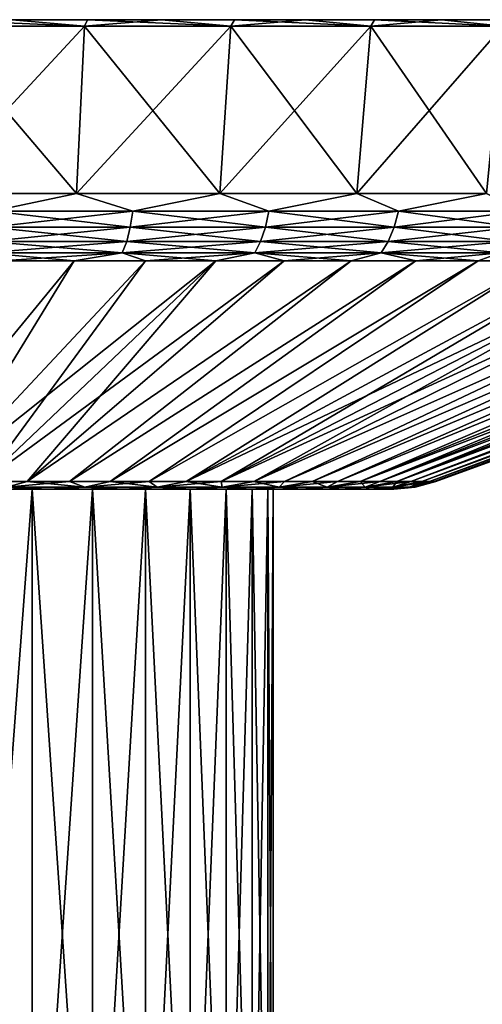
# Model space of a CAD drawing. Header units: metres. Extents: x -109 to 109, y -144 to 54.
# Tile 149 of 150: x 84 to 94, y 31 to 54. Entities that reach past the tile are written whole.
import ezdxf

# ---------------------------------------------------------------- set-up
doc = ezdxf.new("R2010")
doc.units = ezdxf.units.M
doc.layers.add('solid_20062313_XXX', color=7, linetype='CONTINUOUS')

msp = doc.modelspace()

# ---------------------------------------------------------------- linework, layer by layer
at = {"layer": 'solid_20062313_XXX'}
for points in [[(44.850693, 53.599998), (108.149307, 53.599998), (108.099503, 53.599998, -1.774779)], [(44.900494, 53.599998, 1.774779), (108.149307, 53.599998), (44.850693, 53.599998)], [(44.850693, 53.599998), (108.099503, 53.599998, -1.774779), (44.900494, 53.599998, -1.774779)], [(108.099503, 53.599998, 1.774779), (108.149307, 53.599998), (44.900494, 53.599998, 1.774779)], [(44.900494, 53.599998, -1.774779), (108.099503, 53.599998, -1.774779), (107.950294, 53.599998, -3.543631)], [(44.900494, 53.599998, -1.774779), (107.950294, 53.599998, -3.543631), (45.049702, 53.599998, -3.543631)], [(108.099503, 53.599998, 1.774779), (44.900494, 53.599998, 1.774779), (45.049702, 53.599998, 3.543631)], [(45.049702, 53.599998, -3.543631), (107.950294, 53.599998, -3.543631), (107.702103, 53.599998, -5.301583)], [(45.049702, 53.599998, -3.543631), (107.702103, 53.599998, -5.301583), (45.297894, 53.599998, -5.301583)], [(107.950294, 53.599998, 3.543631), (45.049702, 53.599998, 3.543631), (45.297894, 53.599998, 5.301583)], [(108.099503, 53.599998, 1.774779), (45.049702, 53.599998, 3.543631), (107.950294, 53.599998, 3.543631)], [(45.297894, 53.599998, -5.301583), (107.702103, 53.599998, -5.301583), (107.355751, 53.599998, -7.042778)], [(45.297894, 53.599998, -5.301583), (107.355751, 53.599998, -7.042778), (45.644249, 53.599998, -7.042778)], [(107.702103, 53.599998, 5.301583), (45.297894, 53.599998, 5.301583), (45.644249, 53.599998, 7.042778)], [(107.950294, 53.599998, 3.543631), (45.297894, 53.599998, 5.301583), (107.702103, 53.599998, 5.301583)], [(45.644249, 53.599998, -7.042778), (107.355751, 53.599998, -7.042778), (106.912369, 53.599998, -8.761629)], [(45.644249, 53.599998, -7.042778), (106.912369, 53.599998, -8.761629), (46.087635, 53.599998, -8.761629)], [(107.355751, 53.599998, 7.042778), (45.644249, 53.599998, 7.042778), (46.087635, 53.599998, 8.761629)], [(107.702103, 53.599998, 5.301583), (45.644249, 53.599998, 7.042778), (107.355751, 53.599998, 7.042778)], [(46.087635, 53.599998, -8.761629), (106.912369, 53.599998, -8.761629), (106.373253, 53.599998, -10.453055)], [(46.087635, 53.599998, -8.761629), (106.373253, 53.599998, -10.453055), (46.626743, 53.599998, -10.453055)], [(106.912369, 53.599998, 8.761629), (46.087635, 53.599998, 8.761629), (46.626743, 53.599998, 10.453055)], [(107.355751, 53.599998, 7.042778), (46.087635, 53.599998, 8.761629), (106.912369, 53.599998, 8.761629)], [(46.626743, 53.599998, -10.453055), (106.373253, 53.599998, -10.453055), (105.740135, 53.599998, -12.111674)], [(46.626743, 53.599998, -10.453055), (105.740135, 53.599998, -12.111674), (47.259865, 53.599998, -12.111674)], [(106.373253, 53.599998, 10.453055), (46.626743, 53.599998, 10.453055), (47.259865, 53.599998, 12.111674)], [(106.912369, 53.599998, 8.761629), (46.626743, 53.599998, 10.453055), (106.373253, 53.599998, 10.453055)], [(47.259865, 53.599998, -12.111674), (105.740135, 53.599998, -12.111674), (105.015091, 53.599998, -13.731997)], [(47.259865, 53.599998, -12.111674), (105.015091, 53.599998, -13.731997), (47.984905, 53.599998, -13.731997)], [(105.740135, 53.599998, 12.111674), (47.259865, 53.599998, 12.111674), (47.984905, 53.599998, 13.731997)], [(106.373253, 53.599998, 10.453055), (47.259865, 53.599998, 12.111674), (105.740135, 53.599998, 12.111674)], [(47.984905, 53.599998, -13.731997), (105.015091, 53.599998, -13.731997), (104.20031, 53.599998, -15.309191)], [(47.984905, 53.599998, -13.731997), (104.20031, 53.599998, -15.309191), (48.799694, 53.599998, -15.309191)], [(105.015091, 53.599998, 13.731997), (47.984905, 53.599998, 13.731997), (48.799694, 53.599998, 15.309191)], [(105.740135, 53.599998, 12.111674), (47.984905, 53.599998, 13.731997), (105.015091, 53.599998, 13.731997)], [(48.799694, 53.599998, -15.309191), (104.20031, 53.599998, -15.309191), (103.298225, 53.599998, -16.838459)], [(48.799694, 53.599998, -15.309191), (103.298225, 53.599998, -16.838459), (49.701775, 53.599998, -16.838459)], [(104.20031, 53.599998, 15.309191), (48.799694, 53.599998, 15.309191), (49.701775, 53.599998, 16.838459)], [(105.015091, 53.599998, 13.731997), (48.799694, 53.599998, 15.309191), (104.20031, 53.599998, 15.309191)], [(49.701775, 53.599998, -16.838459), (103.298225, 53.599998, -16.838459), (102.311958, 53.599998, -18.314514)], [(49.701775, 53.599998, -16.838459), (102.311958, 53.599998, -18.314514), (50.688042, 53.599998, -18.314514)], [(103.298225, 53.599998, 16.838459), (49.701775, 53.599998, 16.838459), (50.688042, 53.599998, 18.314514)], [(104.20031, 53.599998, 15.309191), (49.701775, 53.599998, 16.838459), (103.298225, 53.599998, 16.838459)], [(50.688042, 53.599998, -18.314514), (102.311958, 53.599998, -18.314514), (101.244438, 53.599998, -19.733002)], [(50.688042, 53.599998, -18.314514), (101.244438, 53.599998, -19.733002), (51.755562, 53.599998, -19.733002)], [(102.311958, 53.599998, 18.314514), (50.688042, 53.599998, 18.314514), (51.755562, 53.599998, 19.733002)], [(103.298225, 53.599998, 16.838459), (50.688042, 53.599998, 18.314514), (102.311958, 53.599998, 18.314514)], [(51.755562, 53.599998, -19.733002), (101.244438, 53.599998, -19.733002), (100.098915, 53.599998, -21.08956)], [(51.755562, 53.599998, -19.733002), (100.098915, 53.599998, -21.08956), (52.901081, 53.599998, -21.08956)], [(101.244438, 53.599998, 19.733002), (51.755562, 53.599998, 19.733002), (52.901081, 53.599998, 21.08956)], [(102.311958, 53.599998, 18.314514), (51.755562, 53.599998, 19.733002), (101.244438, 53.599998, 19.733002)], [(52.901081, 53.599998, -21.08956), (100.098915, 53.599998, -21.08956), (98.879364, 53.599998, -22.379511)], [(52.901081, 53.599998, -21.08956), (98.879364, 53.599998, -22.379511), (54.120636, 53.599998, -22.379511)], [(100.098915, 53.599998, 21.08956), (52.901081, 53.599998, 21.08956), (54.120636, 53.599998, 22.379511)], [(101.244438, 53.599998, 19.733002), (52.901081, 53.599998, 21.08956), (100.098915, 53.599998, 21.08956)], [(54.120636, 53.599998, -22.379511), (98.879364, 53.599998, -22.379511), (97.589386, 53.599998, -23.599064)], [(54.120636, 53.599998, -22.379511), (97.589386, 53.599998, -23.599064), (55.41061, 53.599998, -23.599064)], [(98.879364, 53.599998, 22.379511), (54.120636, 53.599998, 22.379511), (55.41061, 53.599998, 23.599064)], [(100.098915, 53.599998, 21.08956), (54.120636, 53.599998, 22.379511), (98.879364, 53.599998, 22.379511)], [(55.41061, 53.599998, -23.599064), (97.589386, 53.599998, -23.599064), (96.232941, 53.599998, -24.744471)], [(55.41061, 53.599998, -23.599064), (96.232941, 53.599998, -24.744471), (56.767059, 53.599998, -24.744471)], [(97.589386, 53.599998, 23.599064), (55.41061, 53.599998, 23.599064), (56.767059, 53.599998, 24.744471)], [(98.879364, 53.599998, 22.379511), (55.41061, 53.599998, 23.599064), (97.589386, 53.599998, 23.599064)], [(56.767059, 53.599998, -24.744471), (96.232941, 53.599998, -24.744471), (94.814537, 53.599998, -25.811935)], [(56.767059, 53.599998, -24.744471), (94.814537, 53.599998, -25.811935), (58.185467, 53.599998, -25.811935)], [(96.232941, 53.599998, 24.744471), (56.767059, 53.599998, 24.744471), (58.185467, 53.599998, 25.811935)], [(97.589386, 53.599998, 23.599064), (56.767059, 53.599998, 24.744471), (96.232941, 53.599998, 24.744471)], [(58.185467, 53.599998, -25.811935), (94.814537, 53.599998, -25.811935), (93.338547, 53.599998, -26.798157)], [(58.185467, 53.599998, -25.811935), (93.338547, 53.599998, -26.798157), (59.661449, 53.599998, -26.798157)], [(94.814537, 53.599998, 25.811935), (58.185467, 53.599998, 25.811935), (59.661449, 53.599998, 26.798157)], [(96.232941, 53.599998, 24.744471), (58.185467, 53.599998, 25.811935), (94.814537, 53.599998, 25.811935)], [(59.661449, 53.599998, -26.798157), (93.338547, 53.599998, -26.798157), (91.809425, 53.599998, -27.700174)], [(59.661449, 53.599998, -26.798157), (91.809425, 53.599998, -27.700174), (61.190575, 53.599998, -27.700174)], [(93.338547, 53.599998, 26.798157), (59.661449, 53.599998, 26.798157), (61.190575, 53.599998, 27.700174)], [(94.814537, 53.599998, 25.811935), (59.661449, 53.599998, 26.798157), (93.338547, 53.599998, 26.798157)], [(61.190575, 53.599998, -27.700174), (91.809425, 53.599998, -27.700174), (90.232178, 53.599998, -28.515009)], [(61.190575, 53.599998, -27.700174), (90.232178, 53.599998, -28.515009), (62.767818, 53.599998, -28.515009)], [(91.809425, 53.599998, 27.700174), (61.190575, 53.599998, 27.700174), (62.767818, 53.599998, 28.515009)], [(93.338547, 53.599998, 26.798157), (61.190575, 53.599998, 27.700174), (91.809425, 53.599998, 27.700174)], [(62.767818, 53.599998, -28.515009), (90.232178, 53.599998, -28.515009), (88.611847, 53.599998, -29.24007)], [(62.767818, 53.599998, -28.515009), (88.611847, 53.599998, -29.24007), (64.388153, 53.599998, -29.24007)], [(90.232178, 53.599998, 28.515009), (62.767818, 53.599998, 28.515009), (64.388153, 53.599998, 29.24007)], [(91.809425, 53.599998, 27.700174), (62.767818, 53.599998, 28.515009), (90.232178, 53.599998, 28.515009)], [(64.388153, 53.599998, -29.24007), (88.611847, 53.599998, -29.24007), (86.953087, 53.599998, -29.87326)], [(64.388153, 53.599998, -29.24007), (86.953087, 53.599998, -29.87326), (66.046913, 53.599998, -29.87326)], [(88.611847, 53.599998, 29.24007), (64.388153, 53.599998, 29.24007), (66.046913, 53.599998, 29.87326)], [(90.232178, 53.599998, 28.515009), (64.388153, 53.599998, 29.24007), (88.611847, 53.599998, 29.24007)], [(66.046913, 53.599998, -29.87326), (86.953087, 53.599998, -29.87326), (85.261551, 53.599998, -30.412397)], [(66.046913, 53.599998, -29.87326), (85.261551, 53.599998, -30.412397), (67.738449, 53.599998, -30.412397)], [(86.953087, 53.599998, 29.87326), (66.046913, 53.599998, 29.87326), (67.738449, 53.599998, 30.412397)], [(88.611847, 53.599998, 29.24007), (66.046913, 53.599998, 29.87326), (86.953087, 53.599998, 29.87326)], [(67.738449, 53.599998, -30.412397), (85.261551, 53.599998, -30.412397), (83.542625, 53.599998, -30.855793)], [(85.261551, 53.599998, 30.412397), (67.738449, 53.599998, 30.412397), (69.457375, 53.599998, 30.855793)], [(86.953087, 53.599998, 29.87326), (67.738449, 53.599998, 30.412397), (85.261551, 53.599998, 30.412397)], [(85.261551, 53.599998, 30.412397), (69.457375, 53.599998, 30.855793), (83.542625, 53.599998, 30.855793)], [(81.649147, 49.637157, -31.408413), (81.757843, 53.450001, -32.071873), (85.194633, 53.450001, -31.315386)], [(85.014809, 49.637157, -30.667574), (81.649147, 49.637157, -31.408413), (85.194633, 53.450001, -31.315386)], [(81.649147, 49.637157, 31.408411), (85.014809, 49.637157, 30.667574), (81.757843, 53.450001, 32.071873)], [(85.194633, 53.450001, -31.315386), (81.757843, 53.450001, -32.071873), (83.542625, 53.599998, -30.855793)], [(81.801285, 53.599998, 31.202156), (81.757843, 53.450001, 32.071873), (85.194633, 53.450001, 31.315386)], [(85.014809, 49.637157, 30.667574), (85.194633, 53.450001, 31.315386), (81.757843, 53.450001, 32.071873)], [(83.542625, 53.599998, 30.855793), (81.801285, 53.599998, 31.202156), (85.194633, 53.450001, 31.315386)], [(85.194633, 53.450001, -31.315386), (83.542625, 53.599998, -30.855793), (85.261551, 53.599998, -30.412397)], [(85.261551, 53.599998, 30.412397), (83.542625, 53.599998, 30.855793), (85.194633, 53.450001, 31.315386)], [(85.014809, 49.637157, -30.667574), (85.194633, 53.450001, -31.315386), (88.529549, 53.450001, -30.191719)], [(88.280647, 49.637157, -29.567184), (85.014809, 49.637157, -30.667574), (88.529549, 53.450001, -30.191719)], [(85.014809, 49.637157, 30.667574), (88.280647, 49.637157, 29.567184), (85.194633, 53.450001, 31.315386)], [(85.194633, 53.450001, -31.315386), (85.261551, 53.599998, -30.412397), (86.953087, 53.599998, -29.87326)], [(88.529549, 53.450001, -30.191719), (85.194633, 53.450001, -31.315386), (86.953087, 53.599998, -29.87326)], [(85.261551, 53.599998, 30.412397), (85.194633, 53.450001, 31.315386), (88.529549, 53.450001, 30.191719)], [(88.280647, 49.637157, 29.567184), (88.529549, 53.450001, 30.191719), (85.194633, 53.450001, 31.315386)], [(86.953087, 53.599998, 29.87326), (85.261551, 53.599998, 30.412397), (88.529549, 53.450001, 30.191719)], [(88.529549, 53.450001, -30.191719), (86.953087, 53.599998, -29.87326), (88.611847, 53.599998, -29.24007)], [(88.611847, 53.599998, 29.24007), (86.953087, 53.599998, 29.87326), (88.529549, 53.450001, 30.191719)], [(88.280647, 49.637157, -29.567184), (88.529549, 53.450001, -30.191719), (91.723221, 53.450001, -28.714172)], [(91.408356, 49.637157, -28.120152), (88.280647, 49.637157, -29.567184), (91.723221, 53.450001, -28.714172)], [(88.280647, 49.637157, 29.567184), (91.408356, 49.637157, 28.120152), (88.529549, 53.450001, 30.191719)], [(88.529549, 53.450001, -30.191719), (88.611847, 53.599998, -29.24007), (90.232178, 53.599998, -28.515009)], [(91.723221, 53.450001, -28.714172), (88.529549, 53.450001, -30.191719), (90.232178, 53.599998, -28.515009)], [(88.611847, 53.599998, 29.24007), (88.529549, 53.450001, 30.191719), (91.723221, 53.450001, 28.714172)], [(91.408356, 49.637157, 28.120152), (91.723221, 53.450001, 28.714172), (88.529549, 53.450001, 30.191719)], [(90.232178, 53.599998, 28.515009), (88.611847, 53.599998, 29.24007), (91.723221, 53.450001, 28.714172)], [(91.723221, 53.450001, -28.714172), (90.232178, 53.599998, -28.515009), (91.809425, 53.599998, -27.700174)], [(91.809425, 53.599998, 27.700174), (90.232178, 53.599998, 28.515009), (91.723221, 53.450001, 28.714172)], [(91.408356, 49.637157, -28.120152), (91.723221, 53.450001, -28.714172), (94.738625, 53.450001, -26.89986)], [(94.36129, 49.637157, -26.34343), (91.408356, 49.637157, -28.120152), (94.738625, 53.450001, -26.89986)], [(91.408356, 49.637157, 28.120152), (94.361298, 49.637157, 26.343428), (91.723221, 53.450001, 28.714172)], [(91.723221, 53.450001, -28.714172), (91.809425, 53.599998, -27.700174), (93.338547, 53.599998, -26.798157)], [(94.738625, 53.450001, -26.89986), (91.723221, 53.450001, -28.714172), (93.338547, 53.599998, -26.798157)], [(91.809425, 53.599998, 27.700174), (91.723221, 53.450001, 28.714172), (94.738625, 53.450001, 26.89986)], [(94.361298, 49.637157, 26.343428), (94.738625, 53.450001, 26.89986), (91.723221, 53.450001, 28.714172)], [(93.338547, 53.599998, 26.798157), (91.809425, 53.599998, 27.700174), (94.738625, 53.450001, 26.89986)], [(94.738625, 53.450001, -26.89986), (93.338547, 53.599998, -26.798157), (94.814537, 53.599998, -25.811935)], [(94.814537, 53.599998, 25.811935), (93.338547, 53.599998, 26.798157), (94.738625, 53.450001, 26.89986)], [(83.093483, 49.236408, -31.019913), (81.649147, 49.637157, -31.408413), (85.014809, 49.637157, -30.667574)], [(83.093483, 49.236408, 31.019913), (85.014809, 49.637157, 30.667574), (81.649147, 49.637157, 31.408411)], [(83.093483, 49.236408, -31.019913), (85.014809, 49.637157, -30.667574), (86.299828, 49.236408, -30.160774)], [(86.299828, 49.236408, 30.160774), (85.014809, 49.637157, 30.667574), (83.093483, 49.236408, 31.019913)], [(86.299828, 49.236408, -30.160774), (85.014809, 49.637157, -30.667574), (88.280647, 49.637157, -29.567184)], [(86.299828, 49.236408, 30.160774), (88.280647, 49.637157, 29.567184), (85.014809, 49.637157, 30.667574)], [(86.299828, 49.236408, -30.160774), (88.280647, 49.637157, -29.567184), (89.398804, 49.236408, -28.971189)], [(89.398804, 49.236408, 28.971189), (88.280647, 49.637157, 29.567184), (86.299828, 49.236408, 30.160774)], [(89.398804, 49.236408, -28.971189), (88.280647, 49.637157, -29.567184), (91.408356, 49.637157, -28.120152)], [(89.398804, 49.236408, 28.971189), (91.408356, 49.637157, 28.120152), (88.280647, 49.637157, 29.567184)], [(89.398804, 49.236408, -28.971189), (91.408356, 49.637157, -28.120152), (92.356461, 49.236408, -27.464191)], [(92.356461, 49.236408, 27.464191), (91.408356, 49.637157, 28.120152), (89.398804, 49.236408, 28.971189)], [(92.356461, 49.236408, -27.464191), (91.408356, 49.637157, -28.120152), (94.36129, 49.637157, -26.34343)], [(92.356461, 49.236408, 27.464191), (94.361298, 49.637157, 26.343428), (91.408356, 49.637157, 28.120152)], [(92.356461, 49.236408, -27.464191), (94.36129, 49.637157, -26.34343), (95.140381, 49.236408, -25.656288)], [(95.140381, 49.236408, 25.656288), (94.361298, 49.637157, 26.343428), (92.356461, 49.236408, 27.464191)], [(83.093483, 49.236408, -31.019913), (86.299828, 49.236408, -30.160774), (83.052673, 48.866764, -30.827908)], [(86.299828, 49.236408, -30.160774), (86.239174, 48.866764, -29.974089), (83.052673, 48.866764, -30.827908)], [(83.093483, 49.236408, 31.019913), (83.052673, 48.866764, 30.827908), (86.239174, 48.866764, 29.974089)], [(86.299828, 49.236408, 30.160774), (83.093483, 49.236408, 31.019913), (86.239174, 48.866764, 29.974089)], [(86.299828, 49.236408, -30.160774), (89.398804, 49.236408, -28.971189), (86.239174, 48.866764, -29.974089)], [(89.398804, 49.236408, -28.971189), (89.318962, 48.866764, -28.791866), (86.239174, 48.866764, -29.974089)], [(86.299828, 49.236408, 30.160774), (86.239174, 48.866764, 29.974089), (89.318962, 48.866764, 28.791866)], [(89.398804, 49.236408, 28.971189), (86.299828, 49.236408, 30.160774), (89.318962, 48.866764, 28.791866)], [(89.398804, 49.236408, -28.971189), (92.356461, 49.236408, -27.464191), (89.318962, 48.866764, -28.791866)], [(92.356461, 49.236408, -27.464191), (92.258308, 48.866764, -27.294195), (89.318962, 48.866764, -28.791866)], [(89.398804, 49.236408, 28.971189), (89.318962, 48.866764, 28.791866), (92.258308, 48.866764, 27.294195)], [(92.356461, 49.236408, 27.464191), (89.398804, 49.236408, 28.971189), (92.258308, 48.866764, 27.294195)], [(92.356461, 49.236408, -27.464191), (95.140381, 49.236408, -25.656288), (92.258308, 48.866764, -27.294195)], [(92.356461, 49.236408, 27.464191), (92.258308, 48.866764, 27.294195), (95.025002, 48.866764, 25.497482)], [(95.140381, 49.236408, -25.656288), (95.025002, 48.866764, -25.497482), (92.258308, 48.866764, -27.294195)], [(95.140381, 49.236408, 25.656288), (92.356461, 49.236408, 27.464191), (95.025002, 48.866764, 25.497482)], [(83.052673, 48.866764, 30.827908), (82.996758, 48.546066, 30.564859), (86.156067, 48.546066, 29.718325)], [(86.239174, 48.866764, -29.974089), (86.156067, 48.546066, -29.718325), (82.996758, 48.546066, -30.564859)], [(83.052673, 48.866764, -30.827908), (86.239174, 48.866764, -29.974089), (82.996758, 48.546066, -30.564859)], [(86.239174, 48.866764, 29.974089), (83.052673, 48.866764, 30.827908), (86.156067, 48.546066, 29.718325)], [(86.239174, 48.866764, 29.974089), (86.156067, 48.546066, 29.718325), (89.209579, 48.546066, 28.54619)], [(89.318962, 48.866764, -28.791866), (89.209579, 48.546066, -28.54619), (86.156067, 48.546066, -29.718325)], [(86.239174, 48.866764, -29.974089), (89.318962, 48.866764, -28.791866), (86.156067, 48.546066, -29.718325)], [(89.318962, 48.866764, 28.791866), (86.239174, 48.866764, 29.974089), (89.209579, 48.546066, 28.54619)], [(89.318962, 48.866764, 28.791866), (89.209579, 48.546066, 28.54619), (92.123848, 48.546066, 27.061298)], [(92.258308, 48.866764, -27.294195), (92.123848, 48.546066, -27.061298), (89.209579, 48.546066, -28.54619)], [(89.318962, 48.866764, -28.791866), (92.258308, 48.866764, -27.294195), (89.209579, 48.546066, -28.54619)], [(92.258308, 48.866764, 27.294195), (89.318962, 48.866764, 28.791866), (92.123848, 48.546066, 27.061298)], [(92.258308, 48.866764, 27.294195), (92.123848, 48.546066, 27.061298), (94.866936, 48.546066, 25.279917)], [(95.025002, 48.866764, -25.497482), (94.866936, 48.546066, -25.279917), (92.123848, 48.546066, -27.061298)], [(92.258308, 48.866764, -27.294195), (95.025002, 48.866764, -25.497482), (92.123848, 48.546066, -27.061298)], [(95.025002, 48.866764, 25.497482), (92.258308, 48.866764, 27.294195), (94.866936, 48.546066, 25.279917)], [(82.996758, 48.546066, 30.564859), (82.9282, 48.288357, 30.242285), (86.054161, 48.288357, 29.404686)], [(86.156067, 48.546066, -29.718325), (86.054161, 48.288357, -29.404686), (82.9282, 48.288357, -30.242285)], [(82.996758, 48.546066, -30.564859), (86.156067, 48.546066, -29.718325), (82.9282, 48.288357, -30.242285)], [(86.156067, 48.546066, 29.718325), (82.996758, 48.546066, 30.564859), (86.054161, 48.288357, 29.404686)], [(86.156067, 48.546066, 29.718325), (86.054161, 48.288357, 29.404686), (89.075447, 48.288357, 28.244923)], [(89.209579, 48.546066, -28.54619), (89.075447, 48.288357, -28.244923), (86.054161, 48.288357, -29.404686)], [(86.156067, 48.546066, -29.718325), (89.209579, 48.546066, -28.54619), (86.054161, 48.288357, -29.404686)], [(89.209579, 48.546066, 28.54619), (86.156067, 48.546066, 29.718325), (89.075447, 48.288357, 28.244923)], [(89.209579, 48.546066, 28.54619), (89.075447, 48.288357, 28.244923), (91.958961, 48.288357, 26.775702)], [(92.123848, 48.546066, -27.061298), (91.958961, 48.288357, -26.775702), (89.075447, 48.288357, -28.244923)], [(89.209579, 48.546066, -28.54619), (92.123848, 48.546066, -27.061298), (89.075447, 48.288357, -28.244923)], [(92.123848, 48.546066, 27.061298), (89.209579, 48.546066, 28.54619), (91.958961, 48.288357, 26.775702)], [(92.123848, 48.546066, 27.061298), (91.958961, 48.288357, 26.775702), (94.673096, 48.288357, 25.013119)], [(94.866936, 48.546066, -25.279917), (94.673096, 48.288357, -25.013119), (91.958961, 48.288357, -26.775702)], [(92.123848, 48.546066, -27.061298), (94.866936, 48.546066, -25.279917), (91.958961, 48.288357, -26.775702)], [(94.866936, 48.546066, 25.279917), (92.123848, 48.546066, 27.061298), (94.673096, 48.288357, 25.013119)], [(82.9282, 48.288357, -30.242285), (86.054161, 48.288357, -29.404686), (83.296257, 48.105068, -29.776363)], [(82.9282, 48.288357, 30.242285), (83.296272, 48.105068, 29.77636), (84.955162, 48.105068, 29.348444)], [(86.054161, 48.288357, 29.404686), (82.9282, 48.288357, 30.242285), (84.955162, 48.105068, 29.348444)], [(86.054161, 48.288357, -29.404686), (84.955147, 48.105068, -29.34845), (83.296257, 48.105068, -29.776363)], [(86.054161, 48.288357, -29.404686), (86.587433, 48.105068, -28.828192), (84.955147, 48.105068, -29.34845)], [(86.054161, 48.288357, 29.404686), (84.955162, 48.105068, 29.348444), (86.587448, 48.105068, 28.828186)], [(86.054161, 48.288357, -29.404686), (89.075447, 48.288357, -28.244923), (86.587433, 48.105068, -28.828192)], [(86.054161, 48.288357, 29.404686), (86.587448, 48.105068, 28.828186), (88.187988, 48.105068, 28.217226)], [(89.075447, 48.288357, 28.244923), (86.054161, 48.288357, 29.404686), (88.187988, 48.105068, 28.217226)], [(89.075447, 48.288357, -28.244923), (88.187973, 48.105068, -28.217234), (86.587433, 48.105068, -28.828192)], [(89.075447, 48.288357, -28.244923), (89.75174, 48.105068, -27.517494), (88.187973, 48.105068, -28.217234)], [(89.075447, 48.288357, 28.244923), (88.187988, 48.105068, 28.217226), (89.751755, 48.105068, 27.517487)], [(89.075447, 48.288357, -28.244923), (91.958961, 48.288357, -26.775702), (89.75174, 48.105068, -27.517494)], [(89.075447, 48.288357, 28.244923), (89.751755, 48.105068, 27.517487), (91.273827, 48.105068, 26.731163)], [(91.958961, 48.288357, 26.775702), (89.075447, 48.288357, 28.244923), (91.273827, 48.105068, 26.731163)], [(91.958961, 48.288357, -26.775702), (91.273811, 48.105068, -26.731173), (89.75174, 48.105068, -27.517494)], [(91.958961, 48.288357, -26.775702), (92.749397, 48.105068, -25.860741), (91.273811, 48.105068, -26.731173)], [(91.958961, 48.288357, 26.775702), (91.273827, 48.105068, 26.731163), (92.749413, 48.105068, 25.860733)], [(91.958961, 48.288357, -26.775702), (94.673096, 48.288357, -25.013119), (92.749397, 48.105068, -25.860741)], [(91.958961, 48.288357, 26.775702), (92.749413, 48.105068, 25.860733), (94.173882, 48.105068, 24.908934)], [(94.673096, 48.288357, 25.013119), (91.958961, 48.288357, 26.775702), (94.173882, 48.105068, 24.908934)], [(94.673096, 48.288357, -25.013119), (94.173866, 48.105068, -24.908943), (92.749397, 48.105068, -25.860741)], [(94.673096, 48.288357, -25.013119), (95.542717, 48.105068, -23.878775), (94.173866, 48.105068, -24.908943)], [(94.673096, 48.288357, 25.013119), (94.173882, 48.105068, 24.908934), (95.542732, 48.105068, 23.878763)], [(84.955147, 48.105068, -29.34845), (81.869713, 43.068859, -15.818707), (80.823624, 43.068859, -16.136034)], [(83.296257, 48.105068, -29.776363), (84.955147, 48.105068, -29.34845), (80.823624, 43.068859, -16.136034)], [(84.955162, 48.105068, 29.348444), (80.823631, 43.068859, 16.136032), (81.86972, 43.068859, 15.818705)], [(84.955162, 48.105068, 29.348444), (83.296272, 48.105068, 29.77636), (80.823631, 43.068859, 16.136032)], [(88.187973, 48.105068, -28.217234), (82.892807, 43.068859, -15.433643), (81.869713, 43.068859, -15.818707)], [(86.587433, 48.105068, -28.828192), (88.187973, 48.105068, -28.217234), (81.869713, 43.068859, -15.818707)], [(84.955147, 48.105068, -29.34845), (86.587433, 48.105068, -28.828192), (81.869713, 43.068859, -15.818707)], [(86.587448, 48.105068, 28.828186), (81.86972, 43.068859, 15.818705), (82.892815, 43.068859, 15.43364)], [(86.587448, 48.105068, 28.828186), (84.955162, 48.105068, 29.348444), (81.86972, 43.068859, 15.818705)], [(89.75174, 48.105068, -27.517494), (83.888527, 43.068859, -14.98249), (82.892807, 43.068859, -15.433643)], [(88.187973, 48.105068, -28.217234), (89.75174, 48.105068, -27.517494), (82.892807, 43.068859, -15.433643)], [(88.187988, 48.105068, 28.217226), (82.892815, 43.068859, 15.43364), (83.888535, 43.068859, 14.982486)], [(88.187988, 48.105068, 28.217226), (86.587448, 48.105068, 28.828186), (82.892815, 43.068859, 15.43364)], [(91.273811, 48.105068, -26.731173), (84.852608, 43.068859, -14.467178), (83.888527, 43.068859, -14.98249)], [(89.75174, 48.105068, -27.517494), (91.273811, 48.105068, -26.731173), (83.888527, 43.068859, -14.98249)], [(91.273827, 48.105068, 26.731163), (83.888535, 43.068859, 14.982486), (84.852615, 43.068859, 14.467174)], [(89.751755, 48.105068, 27.517487), (88.187988, 48.105068, 28.217226), (83.888535, 43.068859, 14.982486)], [(91.273827, 48.105068, 26.731163), (89.751755, 48.105068, 27.517487), (83.888535, 43.068859, 14.982486)], [(92.749397, 48.105068, -25.860741), (85.780922, 43.068859, -13.889916), (84.852608, 43.068859, -14.467178)], [(91.273811, 48.105068, -26.731173), (92.749397, 48.105068, -25.860741), (84.852608, 43.068859, -14.467178)], [(92.749413, 48.105068, 25.860733), (84.852615, 43.068859, 14.467174), (85.78093, 43.068859, 13.889912)], [(92.749413, 48.105068, 25.860733), (91.273827, 48.105068, 26.731163), (84.852615, 43.068859, 14.467174)], [(94.173866, 48.105068, -24.908943), (86.669495, 43.068859, -13.253177), (85.780922, 43.068859, -13.889916)], [(92.749397, 48.105068, -25.860741), (94.173866, 48.105068, -24.908943), (85.780922, 43.068859, -13.889916)], [(94.173882, 48.105068, 24.908934), (85.78093, 43.068859, 13.889912), (86.669502, 43.068859, 13.253171)], [(94.173882, 48.105068, 24.908934), (92.749413, 48.105068, 25.860733), (85.78093, 43.068859, 13.889912)], [(95.542717, 48.105068, -23.878775), (87.514519, 43.068859, -12.559685), (86.669495, 43.068859, -13.253177)], [(94.173866, 48.105068, -24.908943), (95.542717, 48.105068, -23.878775), (86.669495, 43.068859, -13.253177)], [(95.542732, 48.105068, 23.878763), (86.669502, 43.068859, 13.253171), (87.514526, 43.068859, 12.559678)], [(95.542732, 48.105068, 23.878763), (94.173882, 48.105068, 24.908934), (86.669502, 43.068859, 13.253171)], [(98.096558, 48.105068, -21.596521), (88.312378, 43.068859, -11.812411), (87.514519, 43.068859, -12.559685)], [(96.851654, 48.105068, -22.773476), (98.096558, 48.105068, -21.596521), (87.514519, 43.068859, -12.559685)], [(95.542717, 48.105068, -23.878775), (96.851654, 48.105068, -22.773476), (87.514519, 43.068859, -12.559685)], [(96.851662, 48.105068, 22.773464), (87.514526, 43.068859, 12.559678), (88.312386, 43.068859, 11.812405)], [(96.851662, 48.105068, 22.773464), (95.542732, 48.105068, 23.878763), (87.514526, 43.068859, 12.559678)], [(99.273506, 48.105068, -20.351616), (89.059654, 43.068859, -11.014557), (88.312378, 43.068859, -11.812411)], [(98.096558, 48.105068, -21.596521), (99.273506, 48.105068, -20.351616), (88.312378, 43.068859, -11.812411)], [(98.096565, 48.105068, 21.59651), (88.312386, 43.068859, 11.812405), (89.059662, 43.068859, 11.014549)], [(98.096565, 48.105068, 21.59651), (96.851662, 48.105068, 22.773464), (88.312386, 43.068859, 11.812405)], [(100.378807, 48.105068, -19.042673), (89.753143, 43.068859, -10.169538), (89.059654, 43.068859, -11.014557)], [(99.273506, 48.105068, -20.351616), (100.378807, 48.105068, -19.042673), (89.059654, 43.068859, -11.014557)], [(100.378822, 48.105068, 19.04266), (89.059662, 43.068859, 11.014549), (89.753151, 43.068859, 10.169529)], [(99.273521, 48.105068, 20.351603), (98.096565, 48.105068, 21.59651), (89.059662, 43.068859, 11.014549)], [(100.378822, 48.105068, 19.04266), (99.273521, 48.105068, 20.351603), (89.059662, 43.068859, 11.014549)], [(101.408974, 48.105068, -17.673817), (90.389885, 43.068859, -9.280969), (89.753143, 43.068859, -10.169538)], [(100.378807, 48.105068, -19.042673), (101.408974, 48.105068, -17.673817), (89.753143, 43.068859, -10.169538)], [(101.408989, 48.105068, 17.673803), (89.753151, 43.068859, 10.169529), (90.389893, 43.068859, 9.28096)], [(101.408989, 48.105068, 17.673803), (100.378822, 48.105068, 19.04266), (89.753151, 43.068859, 10.169529)], [(102.360771, 48.105068, -16.249353), (90.967155, 43.068859, -8.352654), (90.389885, 43.068859, -9.280969)], [(101.408974, 48.105068, -17.673817), (102.360771, 48.105068, -16.249353), (90.389885, 43.068859, -9.280969)], [(102.360779, 48.105068, 16.249338), (90.389893, 43.068859, 9.28096), (90.967155, 43.068859, 8.352648)], [(102.360779, 48.105068, 16.249338), (101.408989, 48.105068, 17.673803), (90.389893, 43.068859, 9.28096)], [(103.231194, 48.105068, -14.773767), (91.482468, 43.068859, -7.38857), (90.967155, 43.068859, -8.352654)], [(102.360771, 48.105068, -16.249353), (103.231194, 48.105068, -14.773767), (90.967155, 43.068859, -8.352654)], [(103.231201, 48.105068, 14.773751), (90.967155, 43.068859, 8.352648), (91.482475, 43.068859, 7.388564)], [(103.231201, 48.105068, 14.773751), (102.360779, 48.105068, 16.249338), (90.967155, 43.068859, 8.352648)], [(104.717255, 48.105068, -11.687927), (91.933632, 43.068859, -6.392842), (91.482468, 43.068859, -7.38857)], [(104.017509, 48.105068, -13.251696), (104.717255, 48.105068, -11.687927), (91.482468, 43.068859, -7.38857)], [(103.231194, 48.105068, -14.773767), (104.017509, 48.105068, -13.251696), (91.482468, 43.068859, -7.38857)], [(104.017517, 48.105068, 13.251681), (91.482475, 43.068859, 7.388564), (91.933632, 43.068859, 6.392836)], [(104.017517, 48.105068, 13.251681), (103.231201, 48.105068, 14.773751), (91.482475, 43.068859, 7.388564)], [(105.328209, 48.105068, -10.087379), (92.318703, 43.068859, -5.369736), (91.933632, 43.068859, -6.392842)], [(104.717255, 48.105068, -11.687927), (105.328209, 48.105068, -10.087379), (91.933632, 43.068859, -6.392842)], [(104.717255, 48.105068, 11.687913), (91.933632, 43.068859, 6.392836), (92.318703, 43.068859, 5.369728)], [(104.717255, 48.105068, 11.687913), (104.017517, 48.105068, 13.251681), (91.933632, 43.068859, 6.392836)], [(105.848465, 48.105068, -8.45509), (92.636032, 43.068859, -4.323634), (92.318703, 43.068859, -5.369736)], [(105.328209, 48.105068, -10.087379), (105.848465, 48.105068, -8.45509), (92.318703, 43.068859, -5.369736)], [(105.848473, 48.105068, 8.455071), (92.318703, 43.068859, 5.369728), (92.636032, 43.068859, 4.323622)], [(105.328217, 48.105068, 10.087364), (104.717255, 48.105068, 11.687913), (92.318703, 43.068859, 5.369728)], [(105.848473, 48.105068, 8.455071), (105.328217, 48.105068, 10.087364), (92.318703, 43.068859, 5.369728)], [(106.276375, 48.105068, -6.796196), (92.884262, 43.068859, -3.259017), (92.636032, 43.068859, -4.323634)], [(105.848465, 48.105068, -8.45509), (106.276375, 48.105068, -6.796196), (92.636032, 43.068859, -4.323634)], [(106.276382, 48.105068, 6.796174), (92.636032, 43.068859, 4.323622), (92.88427, 43.068859, 3.259001)], [(106.276382, 48.105068, 6.796174), (105.848473, 48.105068, 8.455071), (92.636032, 43.068859, 4.323622)], [(106.610603, 48.105068, -5.115921), (93.06234, 43.068859, -2.180449), (92.884262, 43.068859, -3.259017)], [(106.276375, 48.105068, -6.796196), (106.610603, 48.105068, -5.115921), (92.884262, 43.068859, -3.259017)], [(106.610603, 48.105068, 5.115898), (92.88427, 43.068859, 3.259001), (93.06234, 43.068859, 2.180433)], [(106.610603, 48.105068, 5.115898), (106.276382, 48.105068, 6.796174), (92.88427, 43.068859, 3.259001)], [(106.850082, 48.105068, -3.419562), (93.169479, 43.068859, -1.092556), (93.06234, 43.068859, -2.180449)], [(106.610603, 48.105068, -5.115921), (106.850082, 48.105068, -3.419562), (93.06234, 43.068859, -2.180449)], [(106.850082, 48.105068, 3.419539), (93.06234, 43.068859, 2.180433), (93.169487, 43.068859, 1.092543)], [(106.850082, 48.105068, 3.419539), (106.610603, 48.105068, 5.115898), (93.06234, 43.068859, 2.180433)], [(107.042114, 48.105068), (93.205246, 43.068859), (93.169479, 43.068859, -1.092556)], [(106.994072, 48.105068, -1.712462), (107.042114, 48.105068), (93.169479, 43.068859, -1.092556)], [(106.850082, 48.105068, -3.419562), (106.994072, 48.105068, -1.712462), (93.169479, 43.068859, -1.092556)], [(106.994072, 48.105068, 1.712446), (93.169487, 43.068859, 1.092543), (93.205246, 43.068859)], [(106.994072, 48.105068, 1.712446), (106.850082, 48.105068, 3.419539), (93.169487, 43.068859, 1.092543)], [(106.994072, 48.105068, 1.712446), (93.205246, 43.068859), (107.042114, 48.105068)], [(84.375648, 42.900002, 13.636736), (66.91153, 42.900002, 12.491898), (75.6129, 42.900002, 12.969688)], [(84.375648, 42.900002, 13.636736), (68.624435, 42.900002, 13.636785), (66.91153, 42.900002, 12.491898)], [(68.624352, 42.900002, -13.636736), (86.08847, 42.900002, -12.491898), (77.3871, 42.900002, -12.969688)], [(68.624352, 42.900002, -13.636736), (84.375565, 42.900002, -13.636785), (86.08847, 42.900002, -12.491898)], [(68.624352, 42.900002, -13.636736), (70.47213, 42.900002, -14.548243), (84.375565, 42.900002, -13.636785)], [(84.375648, 42.900002, 13.636736), (82.52787, 42.900002, 14.548243), (68.624435, 42.900002, 13.636785)], [(70.47213, 42.900002, -14.548243), (82.527779, 42.900002, -14.54828), (84.375565, 42.900002, -13.636785)], [(84.375648, 42.900002, 13.636736), (75.6129, 42.900002, 12.969688), (77.3871, 42.900002, 12.969688)], [(86.08847, 42.900002, -12.491898), (79.144836, 42.900002, -12.728108), (77.3871, 42.900002, -12.969688)], [(84.375648, 42.900002, 13.636736), (77.3871, 42.900002, 12.969688), (79.144836, 42.900002, 12.728108)], [(86.08847, 42.900002, -12.491898), (80.85347, 42.900002, -12.249379), (79.144836, 42.900002, -12.728108)], [(86.088554, 42.900002, 12.491838), (79.144836, 42.900002, 12.728108), (80.85347, 42.900002, 12.249379)], [(86.088554, 42.900002, 12.491838), (84.375648, 42.900002, 13.636736), (79.144836, 42.900002, 12.728108)], [(87.637291, 42.900002, -11.133156), (82.480919, 42.900002, -11.542461), (80.85347, 42.900002, -12.249379)], [(86.08847, 42.900002, -12.491898), (87.637291, 42.900002, -11.133156), (80.85347, 42.900002, -12.249379)], [(86.088554, 42.900002, 12.491838), (80.85347, 42.900002, 12.249379), (82.480919, 42.900002, 11.542461)], [(83.996849, 42.900002, -10.620594), (83.996834, 22.6, -10.620615), (82.480835, 22.6, -11.542512)], [(82.480919, 42.900002, -11.542461), (83.996849, 42.900002, -10.620594), (82.480835, 22.6, -11.542512)], [(82.480919, 42.900002, 11.542461), (82.480835, 22.6, 11.542512), (83.996834, 22.6, 10.620615)], [(87.637291, 42.900002, -11.133156), (83.996849, 42.900002, -10.620594), (82.480919, 42.900002, -11.542461)], [(83.996849, 42.900002, 10.620594), (82.480919, 42.900002, 11.542461), (83.996834, 22.6, 10.620615)], [(87.637367, 42.900002, 11.133087), (82.480919, 42.900002, 11.542461), (83.996849, 42.900002, 10.620594)], [(87.637367, 42.900002, 11.133087), (86.088554, 42.900002, 12.491838), (82.480919, 42.900002, 11.542461)], [(83.412018, 42.942539, -14.688788), (84.375565, 42.900002, -13.636785), (82.527779, 42.900002, -14.54828)], [(83.412018, 42.942539, 14.688788), (82.52787, 42.900002, 14.548243), (84.375648, 42.900002, 13.636736)], [(83.412018, 42.942539, -14.688788), (82.892807, 43.068859, -15.433643), (83.888527, 43.068859, -14.98249)], [(83.412018, 42.942539, 14.688788), (83.888535, 43.068859, 14.982486), (82.892815, 43.068859, 15.43364)], [(83.412018, 42.942539, -14.688788), (83.888527, 43.068859, -14.98249), (84.852608, 43.068859, -14.467178)], [(83.412018, 42.942539, -14.688788), (84.852608, 43.068859, -14.467178), (85.198509, 42.942539, -13.706656)], [(85.198509, 42.942539, 13.706656), (83.888535, 43.068859, 14.982486), (83.412018, 42.942539, 14.688788)], [(85.198509, 42.942539, 13.706656), (83.412018, 42.942539, 14.688788), (84.375648, 42.900002, 13.636736)], [(83.412018, 42.942539, -14.688788), (85.198509, 42.942539, -13.706656), (84.375565, 42.900002, -13.636785)], [(85.198509, 42.942539, 13.706656), (84.852615, 43.068859, 14.467174), (83.888535, 43.068859, 14.982486)], [(85.373123, 42.900002, -9.500917), (85.373177, 22.6, -9.500877), (83.996834, 22.6, -10.620615)], [(83.996849, 42.900002, -10.620594), (85.373123, 42.900002, -9.500917), (83.996834, 22.6, -10.620615)], [(83.996849, 42.900002, 10.620594), (83.996834, 22.6, 10.620615), (85.373177, 22.6, 9.500877)], [(88.995483, 42.900002, -9.583816), (85.373123, 42.900002, -9.500917), (83.996849, 42.900002, -10.620594)], [(87.637291, 42.900002, -11.133156), (88.995483, 42.900002, -9.583816), (83.996849, 42.900002, -10.620594)], [(85.373123, 42.900002, 9.500917), (83.996849, 42.900002, 10.620594), (85.373177, 22.6, 9.500877)], [(88.995544, 42.900002, 9.583736), (83.996849, 42.900002, 10.620594), (85.373123, 42.900002, 9.500917)], [(88.995544, 42.900002, 9.583736), (87.637367, 42.900002, 11.133087), (83.996849, 42.900002, 10.620594)], [(85.198509, 42.942539, -13.706656), (86.08847, 42.900002, -12.491898), (84.375565, 42.900002, -13.636785)], [(85.198509, 42.942539, 13.706656), (84.375648, 42.900002, 13.636736), (86.088554, 42.900002, 12.491838)], [(85.198509, 42.942539, -13.706656), (84.852608, 43.068859, -14.467178), (85.780922, 43.068859, -13.889916)], [(85.198509, 42.942539, 13.706656), (85.78093, 43.068859, 13.889912), (84.852615, 43.068859, 14.467174)], [(85.198509, 42.942539, -13.706656), (85.780922, 43.068859, -13.889916), (86.669495, 43.068859, -13.253177)], [(85.198509, 42.942539, -13.706656), (86.669495, 43.068859, -13.253177), (86.847816, 42.942539, -12.508364)], [(86.847816, 42.942539, 12.508364), (85.78093, 43.068859, 13.889912), (85.198509, 42.942539, 13.706656)], [(86.847816, 42.942539, 12.508364), (85.198509, 42.942539, 13.706656), (86.088554, 42.900002, 12.491838)], [(85.198509, 42.942539, -13.706656), (86.847816, 42.942539, -12.508364), (86.08847, 42.900002, -12.491898)], [(85.373123, 42.900002, -9.500917), (86.584206, 42.900002, -8.204192), (85.373177, 22.6, -9.500877)], [(90.139923, 42.900002, -7.870136), (86.584206, 42.900002, -8.204192), (85.373123, 42.900002, -9.500917)], [(88.995483, 42.900002, -9.583816), (90.139923, 42.900002, -7.870136), (85.373123, 42.900002, -9.500917)], [(85.373123, 42.900002, 9.500917), (85.373177, 22.6, 9.500877), (86.584236, 22.6, 8.204159)], [(86.584206, 42.900002, 8.204192), (85.373123, 42.900002, 9.500917), (86.584236, 22.6, 8.204159)], [(88.995544, 42.900002, 9.583736), (85.373123, 42.900002, 9.500917), (86.584206, 42.900002, 8.204192)], [(86.584206, 42.900002, -8.204192), (86.584236, 22.6, -8.204159), (85.373177, 22.6, -9.500877)], [(86.847816, 42.942539, 12.508364), (86.669502, 43.068859, 13.253171), (85.78093, 43.068859, 13.889912)], [(86.847816, 42.942539, -12.508364), (87.637291, 42.900002, -11.133156), (86.08847, 42.900002, -12.491898)], [(86.847816, 42.942539, 12.508364), (86.088554, 42.900002, 12.491838), (87.637367, 42.900002, 11.133087)], [(86.584206, 42.900002, -8.204192), (87.607491, 42.900002, -6.75452), (86.584236, 22.6, -8.204159)], [(90.139923, 42.900002, -7.870136), (87.607491, 42.900002, -6.75452), (86.584206, 42.900002, -8.204192)], [(86.584206, 42.900002, 8.204192), (86.584236, 22.6, 8.204159), (87.607445, 22.6, 6.754608)], [(87.607491, 42.900002, 6.75452), (86.584206, 42.900002, 8.204192), (87.607445, 22.6, 6.754608)], [(90.139969, 42.900002, 7.870049), (86.584206, 42.900002, 8.204192), (87.607491, 42.900002, 6.75452)], [(90.139969, 42.900002, 7.870049), (88.995544, 42.900002, 9.583736), (86.584206, 42.900002, 8.204192)], [(87.607491, 42.900002, -6.75452), (87.607445, 22.6, -6.754608), (86.584236, 22.6, -8.204159)], [(86.847816, 42.942539, -12.508364), (86.669495, 43.068859, -13.253177), (87.514519, 43.068859, -12.559685)], [(86.847816, 42.942539, 12.508364), (87.514526, 43.068859, 12.559678), (86.669502, 43.068859, 13.253171)], [(86.847816, 42.942539, -12.508364), (87.514519, 43.068859, -12.559685), (88.312378, 43.068859, -11.812411)], [(86.847816, 42.942539, -12.508364), (88.312378, 43.068859, -11.812411), (88.333939, 42.942539, -11.112805)], [(88.333939, 42.942539, 11.112805), (87.514526, 43.068859, 12.559678), (86.847816, 42.942539, 12.508364)], [(88.333939, 42.942539, 11.112805), (86.847816, 42.942539, 12.508364), (87.637367, 42.900002, 11.133087)], [(86.847816, 42.942539, -12.508364), (88.333939, 42.942539, -11.112805), (87.637291, 42.900002, -11.133156)], [(88.333939, 42.942539, 11.112805), (88.312386, 43.068859, 11.812405), (87.514526, 43.068859, 12.559678)], [(88.423767, 42.900002, -5.179149), (88.423744, 22.6, -5.179226), (87.607445, 22.6, -6.754608)], [(87.607491, 42.900002, -6.75452), (88.423767, 42.900002, -5.179149), (87.607445, 22.6, -6.754608)], [(87.607491, 42.900002, 6.75452), (87.607445, 22.6, 6.754608), (88.423744, 22.6, 5.179226)], [(91.050529, 42.900002, -6.022345), (88.423767, 42.900002, -5.179149), (87.607491, 42.900002, -6.75452)], [(90.139923, 42.900002, -7.870136), (91.050529, 42.900002, -6.022345), (87.607491, 42.900002, -6.75452)], [(88.423767, 42.900002, 5.179149), (87.607491, 42.900002, 6.75452), (88.423744, 22.6, 5.179226)], [(91.05056, 42.900002, 6.022262), (87.607491, 42.900002, 6.75452), (88.423767, 42.900002, 5.179149)], [(91.05056, 42.900002, 6.022262), (90.139969, 42.900002, 7.870049), (87.607491, 42.900002, 6.75452)], [(88.333939, 42.942539, -11.112805), (88.995483, 42.900002, -9.583816), (87.637291, 42.900002, -11.133156)], [(88.333939, 42.942539, 11.112805), (87.637367, 42.900002, 11.133087), (88.995544, 42.900002, 9.583736)], [(88.333939, 42.942539, -11.112805), (88.312378, 43.068859, -11.812411), (89.059654, 43.068859, -11.014557)], [(88.333939, 42.942539, 11.112805), (89.059662, 43.068859, 11.014549), (88.312386, 43.068859, 11.812405)], [(88.333939, 42.942539, -11.112805), (89.059654, 43.068859, -11.014557), (89.753143, 43.068859, -10.169538)], [(88.333939, 42.942539, -11.112805), (89.753143, 43.068859, -10.169538), (89.633423, 42.942539, -9.541992)], [(89.633423, 42.942539, 9.541992), (89.059662, 43.068859, 11.014549), (88.333939, 42.942539, 11.112805)], [(89.633423, 42.942539, 9.541992), (88.333939, 42.942539, 11.112805), (88.995544, 42.900002, 9.583736)], [(88.333939, 42.942539, -11.112805), (89.633423, 42.942539, -9.541992), (88.995483, 42.900002, -9.583816)], [(89.017906, 42.900002, -3.507385), (89.017921, 22.6, -3.507366), (88.423744, 22.6, -5.179226)], [(88.423767, 42.900002, -5.179149), (89.017906, 42.900002, -3.507385), (88.423744, 22.6, -5.179226)], [(88.423767, 42.900002, 5.179149), (88.423744, 22.6, 5.179226), (89.017921, 22.6, 3.507366)], [(91.712227, 42.900002, -4.071159), (89.017906, 42.900002, -3.507385), (88.423767, 42.900002, -5.179149)], [(91.050529, 42.900002, -6.022345), (91.712227, 42.900002, -4.071159), (88.423767, 42.900002, -5.179149)], [(89.017906, 42.900002, 3.507385), (88.423767, 42.900002, 5.179149), (89.017921, 22.6, 3.507366)], [(91.71225, 42.900002, 4.071065), (88.423767, 42.900002, 5.179149), (89.017906, 42.900002, 3.507385)], [(91.71225, 42.900002, 4.071065), (91.05056, 42.900002, 6.022262), (88.423767, 42.900002, 5.179149)], [(89.633423, 42.942539, -9.541992), (90.139923, 42.900002, -7.870136), (88.995483, 42.900002, -9.583816)], [(89.633423, 42.942539, 9.541992), (88.995544, 42.900002, 9.583736), (90.139969, 42.900002, 7.870049)], [(89.017906, 42.900002, -3.507385), (89.378899, 42.900002, -1.770259), (89.017921, 22.6, -3.507366)], [(92.113693, 42.900002, -2.04921), (89.378899, 42.900002, -1.770259), (89.017906, 42.900002, -3.507385)], [(91.712227, 42.900002, -4.071159), (92.113693, 42.900002, -2.04921), (89.017906, 42.900002, -3.507385)], [(89.017906, 42.900002, 3.507385), (89.017921, 22.6, 3.507366), (89.378914, 22.6, 1.77017)], [(89.378899, 42.900002, 1.770259), (89.017906, 42.900002, 3.507385), (89.378914, 22.6, 1.77017)], [(92.113701, 42.900002, 2.049124), (89.017906, 42.900002, 3.507385), (89.378899, 42.900002, 1.770259)], [(92.113701, 42.900002, 2.049124), (91.71225, 42.900002, 4.071065), (89.017906, 42.900002, 3.507385)], [(89.378899, 42.900002, -1.770259), (89.378914, 22.6, -1.77017), (89.017921, 22.6, -3.507366)], [(89.633423, 42.942539, 9.541992), (89.753151, 43.068859, 10.169529), (89.059662, 43.068859, 11.014549)], [(89.378899, 42.900002, -1.770259), (89.5, 42.900002), (89.378914, 22.6, -1.77017)], [(89.378899, 42.900002, 1.770259), (89.5, 22.6), (89.5, 42.900002)], [(89.378899, 42.900002, 1.770259), (89.378914, 22.6, 1.77017), (89.5, 22.6)], [(92.247589, 42.900002), (89.5, 42.900002), (89.378899, 42.900002, -1.770259)], [(92.113701, 42.900002, 2.049124), (89.378899, 42.900002, 1.770259), (89.5, 42.900002)], [(92.113693, 42.900002, -2.04921), (92.247589, 42.900002), (89.378899, 42.900002, -1.770259)], [(89.5, 42.900002), (89.5, 22.6), (89.378914, 22.6, -1.77017)], [(92.247589, 42.900002), (92.113701, 42.900002, 2.049124), (89.5, 42.900002)], [(89.633423, 42.942539, -9.541992), (89.753143, 43.068859, -10.169538), (90.389885, 43.068859, -9.280969)], [(89.633423, 42.942539, -9.541992), (90.389885, 43.068859, -9.280969), (90.967155, 43.068859, -8.352654)], [(89.633423, 42.942539, -9.541992), (90.967155, 43.068859, -8.352654), (90.725792, 42.942539, -7.820696)], [(89.633423, 42.942539, 9.541992), (90.389893, 43.068859, 9.28096), (89.753151, 43.068859, 10.169529)], [(90.725792, 42.942539, 7.820696), (90.389893, 43.068859, 9.28096), (89.633423, 42.942539, 9.541992)], [(90.725792, 42.942539, 7.820696), (89.633423, 42.942539, 9.541992), (90.139969, 42.900002, 7.870049)], [(89.633423, 42.942539, -9.541992), (90.725792, 42.942539, -7.820696), (90.139923, 42.900002, -7.870136)], [(90.725792, 42.942539, -7.820696), (91.050529, 42.900002, -6.022345), (90.139923, 42.900002, -7.870136)], [(90.725792, 42.942539, 7.820696), (90.139969, 42.900002, 7.870049), (91.05056, 42.900002, 6.022262)], [(90.725792, 42.942539, 7.820696), (90.967155, 43.068859, 8.352648), (90.389893, 43.068859, 9.28096)], [(90.725792, 42.942539, -7.820696), (90.967155, 43.068859, -8.352654), (91.482468, 43.068859, -7.38857)], [(90.725792, 42.942539, -7.820696), (91.482468, 43.068859, -7.38857), (91.933632, 43.068859, -6.392842)], [(90.725792, 42.942539, -7.820696), (91.933632, 43.068859, -6.392842), (91.593811, 42.942539, -5.976063)], [(90.725792, 42.942539, 7.820696), (91.482475, 43.068859, 7.388564), (90.967155, 43.068859, 8.352648)], [(91.593811, 42.942539, 5.976063), (91.482475, 43.068859, 7.388564), (90.725792, 42.942539, 7.820696)], [(91.593811, 42.942539, 5.976063), (90.725792, 42.942539, 7.820696), (91.05056, 42.900002, 6.022262)], [(90.725792, 42.942539, -7.820696), (91.593811, 42.942539, -5.976063), (91.050529, 42.900002, -6.022345)], [(91.593811, 42.942539, -5.976063), (91.712227, 42.900002, -4.071159), (91.050529, 42.900002, -6.022345)], [(91.593811, 42.942539, 5.976063), (91.05056, 42.900002, 6.022262), (91.71225, 42.900002, 4.071065)], [(91.593811, 42.942539, 5.976063), (91.933632, 43.068859, 6.392836), (91.482475, 43.068859, 7.388564)], [(91.593811, 42.942539, -5.976063), (91.933632, 43.068859, -6.392842), (92.318703, 43.068859, -5.369736)], [(91.593811, 42.942539, -5.976063), (92.318703, 43.068859, -5.369736), (92.636032, 43.068859, -4.323634)], [(91.593811, 42.942539, -5.976063), (92.636032, 43.068859, -4.323634), (92.223793, 42.942539, -4.037184)], [(91.593811, 42.942539, 5.976063), (92.318703, 43.068859, 5.369728), (91.933632, 43.068859, 6.392836)], [(92.223793, 42.942539, 4.037184), (92.318703, 43.068859, 5.369728), (91.593811, 42.942539, 5.976063)], [(92.223793, 42.942539, 4.037184), (91.593811, 42.942539, 5.976063), (91.71225, 42.900002, 4.071065)], [(91.593811, 42.942539, -5.976063), (92.223793, 42.942539, -4.037184), (91.712227, 42.900002, -4.071159)], [(92.223793, 42.942539, -4.037184), (92.113693, 42.900002, -2.04921), (91.712227, 42.900002, -4.071159)], [(92.223793, 42.942539, 4.037184), (91.71225, 42.900002, 4.071065), (92.113701, 42.900002, 2.049124)], [(92.73381, 42.942539), (92.247589, 42.900002), (92.113693, 42.900002, -2.04921)], [(92.605797, 42.942539, -2.034636), (92.73381, 42.942539), (92.113693, 42.900002, -2.04921)], [(92.223793, 42.942539, -4.037184), (92.605797, 42.942539, -2.034636), (92.113693, 42.900002, -2.04921)], [(92.605797, 42.942539, 2.034636), (92.113701, 42.900002, 2.049124), (92.247589, 42.900002)], [(92.605797, 42.942539, 2.034636), (92.223793, 42.942539, 4.037184), (92.113701, 42.900002, 2.049124)], [(92.223793, 42.942539, -4.037184), (92.636032, 43.068859, -4.323634), (92.884262, 43.068859, -3.259017)], [(92.223793, 42.942539, -4.037184), (92.884262, 43.068859, -3.259017), (93.06234, 43.068859, -2.180449)], [(92.223793, 42.942539, -4.037184), (93.06234, 43.068859, -2.180449), (92.605797, 42.942539, -2.034636)], [(92.223793, 42.942539, 4.037184), (92.88427, 43.068859, 3.259001), (92.636032, 43.068859, 4.323622)], [(92.605797, 42.942539, 2.034636), (92.88427, 43.068859, 3.259001), (92.223793, 42.942539, 4.037184)], [(92.223793, 42.942539, 4.037184), (92.636032, 43.068859, 4.323622), (92.318703, 43.068859, 5.369728)], [(92.73381, 42.942539), (92.605797, 42.942539, 2.034636), (92.247589, 42.900002)], [(92.605797, 42.942539, -2.034636), (93.06234, 43.068859, -2.180449), (93.169479, 43.068859, -1.092556)], [(92.605797, 42.942539, -2.034636), (93.169479, 43.068859, -1.092556), (93.205246, 43.068859)], [(92.605797, 42.942539, -2.034636), (93.205246, 43.068859), (92.73381, 42.942539)], [(92.605797, 42.942539, 2.034636), (93.169487, 43.068859, 1.092543), (93.06234, 43.068859, 2.180433)], [(92.73381, 42.942539), (93.169487, 43.068859, 1.092543), (92.605797, 42.942539, 2.034636)], [(92.605797, 42.942539, 2.034636), (93.06234, 43.068859, 2.180433), (92.88427, 43.068859, 3.259001)], [(92.73381, 42.942539), (93.205246, 43.068859), (93.169487, 43.068859, 1.092543)]]:
    msp.add_3dface(points, dxfattribs=at)

doc.saveas('drawing.dxf')
